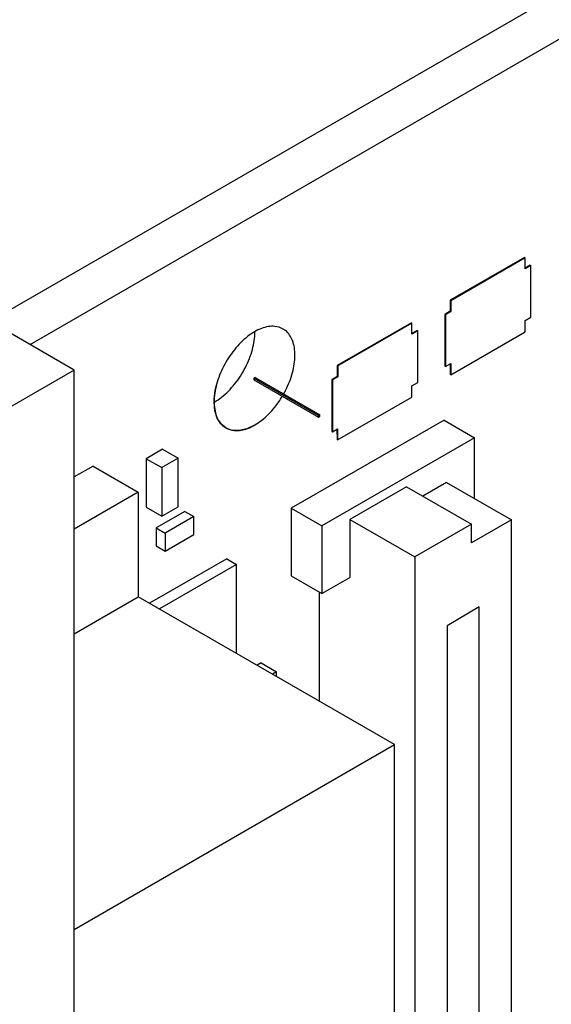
# Model space of a CAD drawing. Header units: inches. Extents: x 0 to 34, y 0 to 22.
# Tile 13 of 55: x 8.462 to 9.043, y 6.586 to 7.663. Entities that reach past the tile are written whole.
import ezdxf

# ---------------------------------------------------------------- set-up
doc = ezdxf.new("R2010")
doc.units = ezdxf.units.IN
doc.header["$LTSCALE"] = 1.87
doc.header["$MEASUREMENT"] = 0
doc.layers.get('0').update_dxf_attribs({"linetype": 'CONTINUOUS'})
doc.layers.add('DATUMCURVES', color=7, linetype='CONTINUOUS')

msp = doc.modelspace()

# ---------------------------------------------------------------- linework, layer by layer
at = {"color": 7, "linetype": 'CONTINUOUS'}
for p, q in [((12.4996, 9.6832), (8.4292, 7.333)), ((12.5434, 9.6579), (8.4731, 7.3077)), ((8.5214, 7.2798), (7.9642, 7.6015)), ((9.0139, 7.4032), (8.9327, 7.3564)), ((9.0146, 7.4028), (8.9335, 7.3559)), ((9.0139, 7.4032), (9.0146, 7.4028)), ((9.0146, 7.3908), (9.0146, 7.4028)), ((9.0203, 7.3949), (9.0146, 7.3916)), ((9.021, 7.3945), (9.0146, 7.3908)), ((9.0203, 7.3949), (9.021, 7.3945)), ((9.021, 7.3379), (9.021, 7.3945)), ((8.9327, 7.3564), (8.9327, 7.3444)), ((8.9327, 7.3564), (8.9335, 7.3559)), ((8.9335, 7.3559), (8.9335, 7.344)), ((8.9327, 7.3444), (8.9269, 7.341)), ((8.9269, 7.341), (8.9269, 7.2844)), ((8.9269, 7.341), (8.9276, 7.3406)), ((8.9335, 7.344), (8.9276, 7.3406)), ((8.9276, 7.3406), (8.9276, 7.284)), ((8.9327, 7.3444), (8.9335, 7.344)), ((9.0146, 7.3342), (9.021, 7.3379)), ((8.8902, 7.3318), (8.809, 7.2849)), ((8.8909, 7.3314), (8.8097, 7.2845)), ((8.8902, 7.3318), (8.8909, 7.3314)), ((8.8909, 7.3194), (8.8909, 7.3314)), ((9.0146, 7.322), (9.0146, 7.3342)), ((8.8965, 7.3235), (8.8909, 7.3202)), ((8.8972, 7.3231), (8.8909, 7.3194)), ((8.8965, 7.3235), (8.8972, 7.3231)), ((8.8972, 7.2665), (8.8972, 7.3231)), ((8.9333, 7.275), (9.0146, 7.322)), ((8.809, 7.2849), (8.809, 7.2729)), ((8.809, 7.2849), (8.8097, 7.2845)), ((8.8097, 7.2845), (8.8097, 7.2725)), ((8.9269, 7.2844), (8.9276, 7.284)), ((8.9276, 7.284), (8.9332, 7.2872)), ((8.9325, 7.2868), (8.9326, 7.2754)), ((8.9332, 7.2872), (8.9333, 7.275)), ((8.5214, 7.2798), (8.4507, 7.239)), ((8.5214, 3.6522), (8.5214, 7.2798)), ((8.7194, 7.272), (8.718, 7.2711)), ((8.718, 7.2711), (8.718, 7.2695)), ((8.718, 7.2711), (8.7887, 7.2303)), ((8.7194, 7.272), (8.7901, 7.2311)), ((8.809, 7.2729), (8.8032, 7.2696)), ((8.8097, 7.2725), (8.8039, 7.2692)), ((8.809, 7.2729), (8.8097, 7.2725)), ((8.9326, 7.2754), (8.9333, 7.275)), ((8.718, 7.2695), (8.7887, 7.2287)), ((8.8032, 7.2696), (8.8032, 7.213)), ((8.8032, 7.2696), (8.8039, 7.2692)), ((8.8039, 7.2692), (8.8039, 7.2126)), ((8.8909, 7.2628), (8.8972, 7.2665)), ((8.8909, 7.2505), (8.8909, 7.2628)), ((8.8096, 7.2036), (8.8909, 7.2505)), ((8.7901, 7.2311), (8.7887, 7.2303)), ((8.7887, 7.2303), (8.7887, 7.2287)), ((8.7887, 7.2287), (8.7901, 7.2295)), ((8.7901, 7.2295), (8.7901, 7.2311)), ((8.926, 7.2252), (8.7589, 7.1288)), ((8.926, 7.2252), (8.9594, 7.2059)), ((8.9594, 7.2059), (8.7923, 7.1095)), ((8.8032, 7.213), (8.8039, 7.2126)), ((8.8039, 7.2126), (8.8095, 7.2158)), ((8.8088, 7.2154), (8.8089, 7.204)), ((8.8095, 7.2158), (8.8096, 7.2036)), ((8.9594, 7.1395), (8.9594, 7.2059)), ((8.8089, 7.204), (8.8096, 7.2036)), ((8.618, 7.1934), (8.6002, 7.1831)), ((8.618, 7.1934), (8.635, 7.1836)), ((8.5421, 7.1751), (8.5214, 7.1632)), ((8.5421, 7.1751), (8.5916, 7.1466)), ((8.6002, 7.1831), (8.6002, 7.13)), ((8.6002, 7.1831), (8.6172, 7.1733)), ((8.635, 7.1836), (8.6172, 7.1733)), ((8.635, 7.1305), (8.635, 7.1836)), ((8.6172, 7.1733), (8.6172, 7.1202)), ((8.8849, 7.1523), (8.823, 7.1166)), ((8.8849, 7.1523), (8.9559, 7.1113)), ((8.9287, 7.1572), (8.9026, 7.1421)), ((8.9287, 7.1572), (8.9997, 7.1162)), ((8.5916, 7.1466), (8.5214, 7.1061)), ((8.5916, 7.1466), (8.5916, 7.0321)), ((8.6172, 7.1202), (8.635, 7.1305)), ((8.6002, 7.13), (8.6172, 7.1202)), ((8.6423, 7.1254), (8.6112, 7.1074)), ((8.6522, 7.1197), (8.6211, 7.1017)), ((8.6423, 7.1254), (8.6522, 7.1197)), ((8.6522, 7.1001), (8.6522, 7.1197)), ((8.7589, 7.1288), (8.7589, 7.0548)), ((8.7589, 7.1288), (8.7923, 7.1095)), ((8.7923, 7.1095), (8.7923, 7.0356)), ((8.823, 7.1166), (8.823, 7.0532)), ((8.823, 7.1166), (8.8939, 7.0756)), ((8.9559, 7.1113), (8.8939, 7.0756)), ((8.9997, 7.1162), (8.9559, 7.0909)), ((8.9559, 7.0909), (8.9559, 7.1113)), ((8.9997, 5.9632), (8.9997, 7.1162)), ((8.6112, 7.1074), (8.6112, 7.0878)), ((8.6112, 7.1074), (8.6211, 7.1017)), ((8.6211, 7.1017), (8.6211, 7.0821)), ((8.6211, 7.0821), (8.6522, 7.1001)), ((8.6112, 7.0878), (8.6211, 7.0821)), ((8.6883, 7.0736), (8.604, 7.0249)), ((8.6989, 7.0674), (8.6146, 7.0188)), ((8.6883, 7.0736), (8.6989, 7.0674)), ((8.6989, 6.9701), (8.6989, 7.0674)), ((8.8939, 7.0756), (8.8939, 5.8817)), ((8.7589, 7.0548), (8.7923, 7.0356)), ((8.7923, 7.0356), (8.823, 7.0532)), ((8.7895, 7.0372), (8.7895, 6.9178)), ((8.5214, 6.9916), (8.5916, 7.0321)), ((8.8717, 6.8703), (8.5916, 7.0321)), ((8.9645, 7.0209), (8.9292, 7.0004)), ((8.9645, 6.0179), (8.9645, 7.0209)), ((8.9292, 7.0004), (8.9292, 5.9975)), ((8.7258, 6.9597), (8.7214, 6.9571)), ((8.7258, 6.9597), (8.7427, 6.9499)), ((8.7427, 6.9499), (8.7383, 6.9473)), ((8.7427, 6.9448), (8.7427, 6.9499)), ((8.5214, 6.6681), (8.8717, 6.8703)), ((8.8717, 5.8579), (8.8717, 6.8703))]:
    msp.add_line(p, q, dxfattribs=at)
for points, knots in [([(8.75, 7.3249), (8.7472, 7.3265), (8.7391, 7.329), (8.7281, 7.3267), (8.7211, 7.3233), (8.7187, 7.3219)], [0, 0, 0, 0, 0.291766, 0.739135, 1, 1, 1, 1]), ([(8.7629, 7.2964), (8.7629, 7.3017), (8.7616, 7.3117), (8.7555, 7.3213), (8.7509, 7.3244), (8.75, 7.3249)], [0, 0, 0, 0, 0.495191, 0.904717, 1, 1, 1, 1]), ([(8.7187, 7.3219), (8.716, 7.3203), (8.7078, 7.3147), (8.6958, 7.3024), (8.6843, 7.2845), (8.6766, 7.2652), (8.6745, 7.2517), (8.6745, 7.2453)], [0, 0, 0, 0, 0.100514, 0.32286, 0.559153, 0.790695, 1, 1, 1, 1]), ([(8.6825, 7.2503), (8.6879, 7.2545), (8.6978, 7.2646), (8.7093, 7.2825), (8.7169, 7.3018), (8.7191, 7.3153), (8.7191, 7.3217)], [0, 0, 0, 0, 0.247192, 0.509891, 0.767306, 1, 1, 1, 1]), ([(8.7506, 7.2539), (8.7513, 7.2552), (8.7553, 7.2626), (8.7608, 7.2765), (8.7629, 7.29), (8.7629, 7.2964)], [0, 0, 0, 0, 0.092688, 0.569227, 1, 1, 1, 1]), ([(8.6874, 7.2168), (8.6902, 7.2152), (8.6983, 7.2127), (8.7124, 7.2157), (8.7276, 7.225), (8.74, 7.2376), (8.7467, 7.2473), (8.7492, 7.2515)], [0, 0, 0, 0, 0.123808, 0.313644, 0.544092, 0.808995, 1, 1, 1, 1]), ([(8.6745, 7.2453), (8.6745, 7.24), (8.6758, 7.23), (8.6819, 7.2203), (8.6865, 7.2173), (8.6874, 7.2168)], [0, 0, 0, 0, 0.495191, 0.904717, 1, 1, 1, 1])]:
    msp.add_open_spline(points, degree=3, knots=knots, dxfattribs=at)
msp.add_open_spline([(8.6749, 7.2451), (8.6776, 7.2467), (8.6801, 7.2484), (8.6825, 7.2503)], degree=3, dxfattribs=at)
at = {"layer": 'DATUMCURVES', "color": 40, "linetype": 'CONTINUOUS'}
msp.add_line((8.6745, 7.2453), (8.6745, 7.2457), dxfattribs=at)
for points in [[(8.6745, 7.2457), (8.6746, 7.2486), (8.6748, 7.2516), (8.6752, 7.2546), (8.6757, 7.2577), (8.6763, 7.2608), (8.6771, 7.264)], [(8.7187, 7.2197), (8.7101, 7.2157), (8.7019, 7.2138), (8.6942, 7.2141), (8.6875, 7.2166), (8.682, 7.2211), (8.6779, 7.2276), (8.6754, 7.2356), (8.6745, 7.2453)]]:
    msp.add_lwpolyline(points, dxfattribs=at)

doc.saveas('drawing.dxf')
